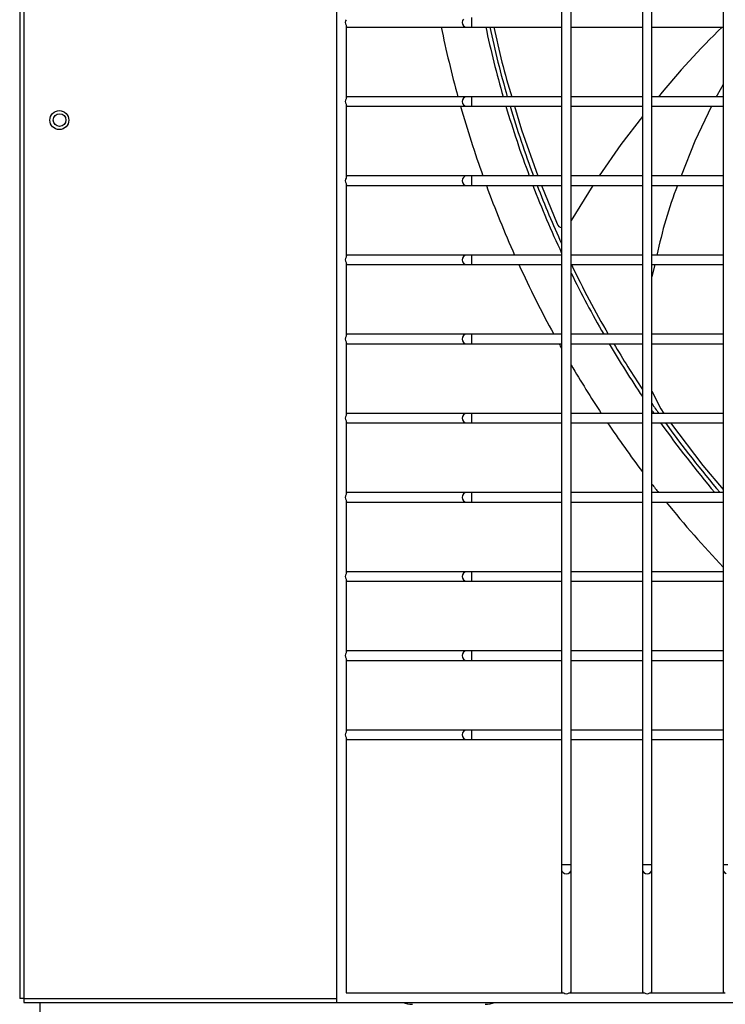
# Model space of a CAD drawing. Header units: millimetres. Extents: x 4 to 3534, y 14 to 98.
# Tile 55 of 161: x 18.205 to 18.427, y 60.01 to 60.321. Entities that reach past the tile are written whole.
import ezdxf

# ---------------------------------------------------------------- set-up
doc = ezdxf.new("R2010")
doc.units = ezdxf.units.MM
doc.header["$MEASUREMENT"] = 0
doc.layers.add('ARQ - EQUIPO CONDENSADORA', color=2, linetype='Continuous')

msp = doc.modelspace()

# ---------------------------------------------------------------- linework, layer by layer
at = {"layer": 'ARQ - EQUIPO CONDENSADORA', "color": 7, "linetype": 'Continuous'}
for p, q in [((18.20460317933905, 60.76592699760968), (18.20460317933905, 60.01192899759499)), ((18.20585317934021, 60.76592699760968), (18.20585317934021, 60.01192899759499)), ((18.30460317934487, 60.76667799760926), (18.30460317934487, 60.01067799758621)), ((18.37560317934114, 60.34517853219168), (18.37560317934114, 60.32017853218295)), ((18.37860317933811, 60.32017799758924), (18.37860317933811, 60.34517799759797)), ((18.40110317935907, 60.34517853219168), (18.40110317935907, 60.32017853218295)), ((18.40410317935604, 60.32017799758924), (18.40410317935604, 60.34517799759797)), ((18.42660317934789, 60.34517853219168), (18.42660317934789, 60.32017853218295)), ((18.34433984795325, 60.32075202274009), (18.34424408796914, 60.32017799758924)), ((18.34461254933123, 60.32123865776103), (18.34433984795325, 60.32075202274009)), ((18.34717943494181, 60.32167799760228), (18.34717943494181, 60.31867799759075)), ((18.30760317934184, 60.31932854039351), (18.30760317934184, 60.29602745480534)), ((18.30760317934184, 60.31867799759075), (18.30810317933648, 60.31867799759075)), ((18.30810317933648, 60.31867799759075), (18.34550209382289, 60.31867799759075)), ((18.34424408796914, 60.32017799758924), (18.34433984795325, 60.31960397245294)), ((18.34433984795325, 60.31960397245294), (18.34461254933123, 60.31911733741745)), ((18.34461254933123, 60.31911733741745), (18.34502067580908, 60.31879217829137)), ((18.34502067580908, 60.31879217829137), (18.34550209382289, 60.31867799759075)), ((18.34550209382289, 60.31867799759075), (18.34717943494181, 60.31867799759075)), ((18.34717943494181, 60.31867799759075), (18.37560317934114, 60.31867799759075)), ((18.37560317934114, 60.32017853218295), (18.37560317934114, 60.29517853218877)), ((18.37860317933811, 60.29517799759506), (18.37860317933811, 60.32017799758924)), ((18.37860317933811, 60.31867799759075), (18.40110317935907, 60.31867799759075)), ((18.40110317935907, 60.32017853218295), (18.40110317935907, 60.29517853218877)), ((18.40410317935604, 60.29517799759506), (18.40410317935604, 60.32017799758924)), ((18.40410317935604, 60.31867799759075), (18.42660317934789, 60.31867799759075)), ((18.42660317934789, 60.32017853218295), (18.42660317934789, 60.29517853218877)), ((18.42660317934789, 60.30061143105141), (18.42466057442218, 60.29721885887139)), ((18.30810317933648, 60.29667799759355), (18.30760317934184, 60.29667799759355)), ((18.34550209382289, 60.29667799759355), (18.30810317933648, 60.29667799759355)), ((18.34433984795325, 60.29575202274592), (18.34424408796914, 60.29517799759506)), ((18.34461254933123, 60.29623865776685), (18.34433984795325, 60.29575202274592)), ((18.34502067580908, 60.29656381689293), (18.34461254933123, 60.29623865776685)), ((18.34550209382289, 60.29667799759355), (18.34502067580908, 60.29656381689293)), ((18.34717943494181, 60.29667799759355), (18.34550209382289, 60.29667799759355)), ((18.37560317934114, 60.29667799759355), (18.34717943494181, 60.29667799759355)), ((18.34717943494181, 60.29667799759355), (18.34717943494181, 60.29367799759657)), ((18.40110317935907, 60.29667799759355), (18.37860317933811, 60.29667799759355)), ((18.42660317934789, 60.29667799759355), (18.40410317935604, 60.29667799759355)), ((18.42466057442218, 60.29721885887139), (18.42439938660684, 60.29667799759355)), ((18.30760317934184, 60.29432854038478), (18.30760317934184, 60.27102745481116)), ((18.30760317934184, 60.29367799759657), (18.30810317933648, 60.29367799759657)), ((18.30810317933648, 60.29367799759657), (18.34550209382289, 60.29367799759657)), ((18.34424408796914, 60.29517799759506), (18.34433984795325, 60.29460397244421)), ((18.34433984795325, 60.29460397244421), (18.34461254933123, 60.29411733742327)), ((18.34461254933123, 60.29411733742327), (18.34502067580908, 60.2937921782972)), ((18.34502067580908, 60.2937921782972), (18.34550209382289, 60.29367799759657)), ((18.34550209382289, 60.29367799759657), (18.34717943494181, 60.29367799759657)), ((18.34717943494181, 60.29367799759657), (18.37560317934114, 60.29367799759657)), ((18.36075207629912, 60.29367799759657), (18.36297263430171, 60.28624428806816)), ((18.37560317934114, 60.29517853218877), (18.37560317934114, 60.27017853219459)), ((18.37860317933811, 60.27017799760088), (18.37860317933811, 60.29517799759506)), ((18.37860317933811, 60.29367799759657), (18.40110317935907, 60.29367799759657)), ((18.40110317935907, 60.29517853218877), (18.40110317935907, 60.27017853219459)), ((18.40410317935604, 60.27017799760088), (18.40410317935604, 60.29517799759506)), ((18.40410317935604, 60.29367799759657), (18.42660317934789, 60.29367799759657)), ((18.42295065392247, 60.29367799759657), (18.41765223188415, 60.2827061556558)), ((18.42660317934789, 60.29517853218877), (18.42660317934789, 60.27017853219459)), ((18.40110317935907, 60.29044188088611), (18.39430616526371, 60.28157078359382)), ((18.36297263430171, 60.28624428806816), (18.36808599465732, 60.27167799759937)), ((18.39430616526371, 60.28157078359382), (18.38747591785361, 60.27167799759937)), ((18.41765223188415, 60.2827061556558), (18.41331184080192, 60.27167799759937)), ((18.30810317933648, 60.27167799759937), (18.30760317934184, 60.27167799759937)), ((18.34550209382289, 60.27167799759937), (18.30810317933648, 60.27167799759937)), ((18.34433984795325, 60.27075202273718), (18.34424408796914, 60.27017799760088)), ((18.34461254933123, 60.27123865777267), (18.34433984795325, 60.27075202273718)), ((18.34502067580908, 60.27156381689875), (18.34461254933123, 60.27123865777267)), ((18.34550209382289, 60.27167799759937), (18.34502067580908, 60.27156381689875)), ((18.34717943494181, 60.27167799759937), (18.34550209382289, 60.27167799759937)), ((18.37560317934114, 60.27167799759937), (18.34717943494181, 60.27167799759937)), ((18.34717943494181, 60.27167799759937), (18.34717943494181, 60.2686779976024)), ((18.40110317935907, 60.27167799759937), (18.37860317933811, 60.27167799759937)), ((18.42660317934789, 60.27167799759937), (18.40410317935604, 60.27167799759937)), ((18.30760317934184, 60.2693285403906), (18.30760317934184, 60.24602745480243)), ((18.30760317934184, 60.2686779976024), (18.30810317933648, 60.2686779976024)), ((18.30810317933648, 60.2686779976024), (18.34550209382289, 60.2686779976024)), ((18.34424408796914, 60.27017799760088), (18.34433984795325, 60.26960397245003)), ((18.34433984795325, 60.26960397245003), (18.34461254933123, 60.26911733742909)), ((18.34461254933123, 60.26911733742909), (18.34502067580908, 60.26879217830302)), ((18.34502067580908, 60.26879217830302), (18.34550209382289, 60.2686779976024)), ((18.34550209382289, 60.2686779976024), (18.34717943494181, 60.2686779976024)), ((18.34717943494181, 60.2686779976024), (18.37560317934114, 60.2686779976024)), ((18.3692785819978, 60.2686779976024), (18.37420881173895, 60.25651135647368)), ((18.37560317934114, 60.27017853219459), (18.37560317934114, 60.24517853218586)), ((18.37860317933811, 60.24517799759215), (18.37860317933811, 60.27017799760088)), ((18.37860317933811, 60.2686779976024), (18.40110317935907, 60.2686779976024)), ((18.38543827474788, 60.2686779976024), (18.37860317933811, 60.25764130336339)), ((18.40110317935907, 60.27017853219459), (18.40110317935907, 60.24517853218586)), ((18.40410317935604, 60.24517799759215), (18.40410317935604, 60.27017799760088)), ((18.40410317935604, 60.2686779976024), (18.42660317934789, 60.2686779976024)), ((18.42660317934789, 60.27017853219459), (18.42660317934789, 60.24517853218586)), ((18.30810317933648, 60.24667799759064), (18.30760317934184, 60.24667799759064)), ((18.34550209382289, 60.24667799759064), (18.30810317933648, 60.24667799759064)), ((18.34433984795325, 60.24575202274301), (18.34424408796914, 60.24517799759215)), ((18.34461254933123, 60.24623865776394), (18.34433984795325, 60.24575202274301)), ((18.34502067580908, 60.24656381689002), (18.34461254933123, 60.24623865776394)), ((18.34550209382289, 60.24667799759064), (18.34502067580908, 60.24656381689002)), ((18.34717943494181, 60.24667799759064), (18.34550209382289, 60.24667799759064)), ((18.37560317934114, 60.24667799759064), (18.34717943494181, 60.24667799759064)), ((18.34717943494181, 60.24667799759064), (18.34717943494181, 60.24367799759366)), ((18.40110317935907, 60.24667799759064), (18.37860317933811, 60.24667799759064)), ((18.42660317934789, 60.24667799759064), (18.40410317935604, 60.24667799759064)), ((18.30760317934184, 60.24432854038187), (18.30760317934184, 60.22102745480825)), ((18.30760317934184, 60.24367799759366), (18.30810317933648, 60.24367799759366)), ((18.30810317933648, 60.24367799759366), (18.34550209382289, 60.24367799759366)), ((18.34424408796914, 60.24517799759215), (18.34433984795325, 60.2446039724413)), ((18.34433984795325, 60.2446039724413), (18.34461254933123, 60.24411733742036)), ((18.34461254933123, 60.24411733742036), (18.34502067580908, 60.24379217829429)), ((18.34502067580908, 60.24379217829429), (18.34550209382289, 60.24367799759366)), ((18.34550209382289, 60.24367799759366), (18.34717943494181, 60.24367799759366)), ((18.34717943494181, 60.24367799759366), (18.37560317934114, 60.24367799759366)), ((18.37560317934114, 60.24517853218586), (18.37560317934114, 60.22017853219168)), ((18.37860317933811, 60.22017799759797), (18.37860317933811, 60.24517799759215)), ((18.37860317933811, 60.24367799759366), (18.40110317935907, 60.24367799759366)), ((18.40110317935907, 60.24517853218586), (18.40110317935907, 60.22017853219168)), ((18.40410317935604, 60.22017799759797), (18.40410317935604, 60.24517799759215)), ((18.40410317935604, 60.24367799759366), (18.42660317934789, 60.24367799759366)), ((18.40498687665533, 60.24367799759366), (18.40410317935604, 60.23985137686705)), ((18.42660317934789, 60.24517853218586), (18.42660317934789, 60.22017853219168)), ((18.30810317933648, 60.22167799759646), (18.30760317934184, 60.22167799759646)), ((18.34550209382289, 60.22167799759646), (18.30810317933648, 60.22167799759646)), ((18.34461254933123, 60.22123865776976), (18.34433984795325, 60.22075202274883)), ((18.34502067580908, 60.22156381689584), (18.34461254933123, 60.22123865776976)), ((18.34550209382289, 60.22167799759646), (18.34502067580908, 60.22156381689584)), ((18.34717943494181, 60.22167799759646), (18.34550209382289, 60.22167799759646)), ((18.37560317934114, 60.22167799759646), (18.34717943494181, 60.22167799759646)), ((18.34717943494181, 60.22167799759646), (18.34717943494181, 60.21867799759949)), ((18.40110317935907, 60.22167799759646), (18.37860317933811, 60.22167799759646)), ((18.42660317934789, 60.22167799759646), (18.40410317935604, 60.22167799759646)), ((18.30760317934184, 60.21932854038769), (18.30760317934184, 60.19602745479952)), ((18.30760317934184, 60.21867799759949), (18.30810317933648, 60.21867799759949)), ((18.30810317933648, 60.21867799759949), (18.34550209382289, 60.21867799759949)), ((18.34433984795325, 60.22075202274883), (18.34424408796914, 60.22017799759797)), ((18.34424408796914, 60.22017799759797), (18.34433984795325, 60.21960397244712)), ((18.34433984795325, 60.21960397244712), (18.34461254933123, 60.21911733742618)), ((18.34461254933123, 60.21911733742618), (18.34502067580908, 60.21879217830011)), ((18.34502067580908, 60.21879217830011), (18.34550209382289, 60.21867799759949)), ((18.34550209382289, 60.21867799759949), (18.34717943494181, 60.21867799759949)), ((18.34717943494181, 60.21867799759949), (18.37560317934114, 60.21867799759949)), ((18.37560317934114, 60.22017853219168), (18.37560317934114, 60.19517853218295)), ((18.37860317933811, 60.19517799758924), (18.37860317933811, 60.22017799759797)), ((18.37860317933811, 60.21867799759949), (18.40110317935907, 60.21867799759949)), ((18.40110317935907, 60.22017853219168), (18.40110317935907, 60.19517853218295)), ((18.40113809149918, 60.21867799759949), (18.40110317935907, 60.2178661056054)), ((18.40410317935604, 60.19517799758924), (18.40410317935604, 60.22017799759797)), ((18.40410317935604, 60.21867799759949), (18.42660317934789, 60.21867799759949)), ((18.42660317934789, 60.22017853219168), (18.42660317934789, 60.19517853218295)), ((18.40410317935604, 60.20367206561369), (18.40689325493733, 60.19809930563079)), ((18.30810317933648, 60.19667799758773), (18.30760317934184, 60.19667799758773)), ((18.34550209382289, 60.19667799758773), (18.30810317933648, 60.19667799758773)), ((18.34461254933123, 60.19623865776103), (18.34433984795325, 60.19575202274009)), ((18.34502067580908, 60.19656381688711), (18.34461254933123, 60.19623865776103)), ((18.34550209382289, 60.19667799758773), (18.34502067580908, 60.19656381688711)), ((18.34717943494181, 60.19667799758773), (18.34550209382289, 60.19667799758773)), ((18.37560317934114, 60.19667799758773), (18.34717943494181, 60.19667799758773)), ((18.34717943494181, 60.19667799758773), (18.34717943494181, 60.19367799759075)), ((18.40110317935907, 60.19667799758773), (18.37860317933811, 60.19667799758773)), ((18.42660317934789, 60.19667799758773), (18.40410317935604, 60.19667799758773)), ((18.40689325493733, 60.19809930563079), (18.40782959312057, 60.19667799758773)), ((18.30760317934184, 60.19432854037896), (18.30760317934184, 60.17102745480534)), ((18.30760317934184, 60.19367799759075), (18.30810317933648, 60.19367799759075)), ((18.30810317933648, 60.19367799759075), (18.34550209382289, 60.19367799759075)), ((18.34433984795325, 60.19575202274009), (18.34424408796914, 60.19517799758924)), ((18.34424408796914, 60.19517799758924), (18.34433984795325, 60.19460397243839)), ((18.34433984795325, 60.19460397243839), (18.34461254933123, 60.19411733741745)), ((18.34461254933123, 60.19411733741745), (18.34502067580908, 60.19379217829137)), ((18.34502067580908, 60.19379217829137), (18.34550209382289, 60.19367799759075)), ((18.34550209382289, 60.19367799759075), (18.34717943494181, 60.19367799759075)), ((18.34717943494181, 60.19367799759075), (18.37560317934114, 60.19367799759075)), ((18.37560317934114, 60.19517853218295), (18.37560317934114, 60.17017853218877)), ((18.37860317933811, 60.17017799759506), (18.37860317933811, 60.19517799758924)), ((18.37860317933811, 60.19367799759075), (18.40110317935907, 60.19367799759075)), ((18.40110317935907, 60.19517853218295), (18.40110317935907, 60.17017853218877)), ((18.40410317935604, 60.17017799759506), (18.40410317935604, 60.19517799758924)), ((18.40410317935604, 60.19367799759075), (18.42660317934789, 60.19367799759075)), ((18.41000690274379, 60.19367799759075), (18.42013664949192, 60.18025031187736)), ((18.42660317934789, 60.19517853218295), (18.42660317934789, 60.17017853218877)), ((18.42013664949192, 60.18025031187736), (18.42660317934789, 60.1726415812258)), ((18.30810317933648, 60.17167799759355), (18.30760317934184, 60.17167799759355)), ((18.34550209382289, 60.17167799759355), (18.30810317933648, 60.17167799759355)), ((18.34461254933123, 60.17123865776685), (18.34433984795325, 60.17075202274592)), ((18.34502067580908, 60.17156381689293), (18.34461254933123, 60.17123865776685)), ((18.34550209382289, 60.17167799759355), (18.34502067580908, 60.17156381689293)), ((18.34717943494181, 60.17167799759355), (18.34550209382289, 60.17167799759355)), ((18.37560317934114, 60.17167799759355), (18.34717943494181, 60.17167799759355)), ((18.34717943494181, 60.17167799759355), (18.34717943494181, 60.16867799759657)), ((18.40110317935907, 60.17167799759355), (18.37860317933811, 60.17167799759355)), ((18.42660317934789, 60.17167799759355), (18.40410317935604, 60.17167799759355)), ((18.30760317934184, 60.16932854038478), (18.30760317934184, 60.14602745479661)), ((18.30760317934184, 60.16867799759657), (18.30810317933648, 60.16867799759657)), ((18.30810317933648, 60.16867799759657), (18.34550209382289, 60.16867799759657)), ((18.34433984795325, 60.17075202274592), (18.34424408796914, 60.17017799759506)), ((18.34424408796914, 60.17017799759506), (18.34433984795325, 60.16960397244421)), ((18.34433984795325, 60.16960397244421), (18.34461254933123, 60.16911733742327)), ((18.34461254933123, 60.16911733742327), (18.34502067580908, 60.1687921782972)), ((18.34502067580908, 60.1687921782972), (18.34550209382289, 60.16867799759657)), ((18.34550209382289, 60.16867799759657), (18.34717943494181, 60.16867799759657)), ((18.34717943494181, 60.16867799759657), (18.37560317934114, 60.16867799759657)), ((18.37560317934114, 60.17017853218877), (18.37560317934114, 60.14517853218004)), ((18.37860317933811, 60.14517799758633), (18.37860317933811, 60.17017799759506)), ((18.37860317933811, 60.16867799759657), (18.40110317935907, 60.16867799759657)), ((18.40110317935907, 60.17017853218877), (18.40110317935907, 60.14517853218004)), ((18.40410317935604, 60.14517799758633), (18.40410317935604, 60.17017799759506)), ((18.40410317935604, 60.16867799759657), (18.42660317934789, 60.16867799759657)), ((18.42660317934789, 60.17017853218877), (18.42660317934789, 60.14517853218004)), ((18.30810317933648, 60.14667799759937), (18.30760317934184, 60.14667799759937)), ((18.34550209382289, 60.14667799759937), (18.30810317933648, 60.14667799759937)), ((18.34461254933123, 60.14623865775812), (18.34433984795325, 60.14575202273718)), ((18.34502067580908, 60.14656381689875), (18.34461254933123, 60.14623865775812)), ((18.34550209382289, 60.14667799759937), (18.34502067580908, 60.14656381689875)), ((18.34717943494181, 60.14667799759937), (18.34550209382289, 60.14667799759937)), ((18.37560317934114, 60.14667799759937), (18.34717943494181, 60.14667799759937)), ((18.34717943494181, 60.14667799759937), (18.34717943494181, 60.14367799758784)), ((18.40110317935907, 60.14667799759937), (18.37860317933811, 60.14667799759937)), ((18.42660317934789, 60.14667799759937), (18.40410317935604, 60.14667799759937)), ((18.30760317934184, 60.1443285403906), (18.30760317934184, 60.12102745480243)), ((18.30760317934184, 60.14367799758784), (18.30810317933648, 60.14367799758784)), ((18.30810317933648, 60.14367799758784), (18.34550209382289, 60.14367799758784)), ((18.34433984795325, 60.14575202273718), (18.34424408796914, 60.14517799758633)), ((18.34424408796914, 60.14517799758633), (18.34433984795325, 60.14460397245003)), ((18.34433984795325, 60.14460397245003), (18.34461254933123, 60.14411733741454)), ((18.34461254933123, 60.14411733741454), (18.34502067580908, 60.14379217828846)), ((18.34502067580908, 60.14379217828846), (18.34550209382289, 60.14367799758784)), ((18.34550209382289, 60.14367799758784), (18.34717943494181, 60.14367799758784)), ((18.34717943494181, 60.14367799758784), (18.37560317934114, 60.14367799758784)), ((18.37560317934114, 60.14517853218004), (18.37560317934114, 60.12017853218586)), ((18.37860317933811, 60.12017799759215), (18.37860317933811, 60.14517799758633)), ((18.37860317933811, 60.14367799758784), (18.40110317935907, 60.14367799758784)), ((18.40110317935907, 60.14517853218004), (18.40110317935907, 60.12017853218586)), ((18.40410317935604, 60.12017799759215), (18.40410317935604, 60.14517799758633)), ((18.40410317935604, 60.14367799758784), (18.42660317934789, 60.14367799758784)), ((18.42660317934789, 60.14517853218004), (18.42660317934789, 60.12017853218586)), ((18.30810317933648, 60.12167799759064), (18.30760317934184, 60.12167799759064)), ((18.34550209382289, 60.12167799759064), (18.30810317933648, 60.12167799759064)), ((18.34502067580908, 60.12156381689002), (18.34461254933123, 60.12123865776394)), ((18.34550209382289, 60.12167799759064), (18.34502067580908, 60.12156381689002)), ((18.34717943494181, 60.12167799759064), (18.34550209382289, 60.12167799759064)), ((18.37560317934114, 60.12167799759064), (18.34717943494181, 60.12167799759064)), ((18.34717943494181, 60.12167799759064), (18.34717943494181, 60.11867799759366)), ((18.40110317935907, 60.12167799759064), (18.37860317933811, 60.12167799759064)), ((18.42660317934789, 60.12167799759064), (18.40410317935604, 60.12167799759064)), ((18.30760317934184, 60.11932854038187), (18.30760317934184, 60.0960274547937)), ((18.30760317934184, 60.11867799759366), (18.30810317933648, 60.11867799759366)), ((18.30810317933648, 60.11867799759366), (18.34550209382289, 60.11867799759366)), ((18.34433984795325, 60.12075202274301), (18.34424408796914, 60.12017799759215)), ((18.34424408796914, 60.12017799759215), (18.34433984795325, 60.1196039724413)), ((18.34461254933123, 60.12123865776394), (18.34433984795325, 60.12075202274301)), ((18.34433984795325, 60.1196039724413), (18.34461254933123, 60.11911733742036)), ((18.34461254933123, 60.11911733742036), (18.34502067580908, 60.11879217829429)), ((18.34502067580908, 60.11879217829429), (18.34550209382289, 60.11867799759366)), ((18.34550209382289, 60.11867799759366), (18.34717943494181, 60.11867799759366)), ((18.34717943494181, 60.11867799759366), (18.37560317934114, 60.11867799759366)), ((18.37560317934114, 60.12017853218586), (18.37560317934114, 60.09517853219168)), ((18.37860317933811, 60.09517799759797), (18.37860317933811, 60.12017799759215)), ((18.37860317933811, 60.11867799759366), (18.40110317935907, 60.11867799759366)), ((18.40110317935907, 60.12017853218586), (18.40110317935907, 60.09517853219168)), ((18.40410317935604, 60.09517799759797), (18.40410317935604, 60.12017799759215)), ((18.40410317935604, 60.11867799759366), (18.42660317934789, 60.11867799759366)), ((18.42660317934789, 60.12017853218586), (18.42660317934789, 60.09517853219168)), ((18.30810317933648, 60.09667799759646), (18.30760317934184, 60.09667799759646)), ((18.34550209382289, 60.09667799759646), (18.30810317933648, 60.09667799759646)), ((18.34502067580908, 60.09656381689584), (18.34461254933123, 60.09623865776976)), ((18.34550209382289, 60.09667799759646), (18.34502067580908, 60.09656381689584)), ((18.34717943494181, 60.09667799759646), (18.34550209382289, 60.09667799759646)), ((18.37560317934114, 60.09667799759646), (18.34717943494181, 60.09667799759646)), ((18.34717943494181, 60.09667799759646), (18.34717943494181, 60.09367799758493)), ((18.40110317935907, 60.09667799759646), (18.37860317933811, 60.09667799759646)), ((18.42660317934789, 60.09667799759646), (18.40410317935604, 60.09667799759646)), ((18.30760317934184, 60.09432854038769), (18.30760317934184, 60.01367799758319)), ((18.30760317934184, 60.09367799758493), (18.30810317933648, 60.09367799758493)), ((18.30810317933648, 60.09367799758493), (18.34550209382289, 60.09367799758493)), ((18.34433984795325, 60.09575202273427), (18.34424408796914, 60.09517799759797)), ((18.34424408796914, 60.09517799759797), (18.34433984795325, 60.09460397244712)), ((18.34461254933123, 60.09623865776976), (18.34433984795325, 60.09575202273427)), ((18.34433984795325, 60.09460397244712), (18.34461254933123, 60.09411733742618)), ((18.34461254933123, 60.09411733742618), (18.34502067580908, 60.09379217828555)), ((18.34502067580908, 60.09379217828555), (18.34550209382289, 60.09367799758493)), ((18.34550209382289, 60.09367799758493), (18.34717943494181, 60.09367799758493)), ((18.34717943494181, 60.09367799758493), (18.37560317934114, 60.09367799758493)), ((18.37560317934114, 60.09517853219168), (18.37560317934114, 60.05422836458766)), ((18.37860317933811, 60.05422836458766), (18.37860317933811, 60.09517799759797)), ((18.37860317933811, 60.09367799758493), (18.40110317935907, 60.09367799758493)), ((18.40110317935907, 60.09517853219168), (18.40110317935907, 60.05422836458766)), ((18.40410317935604, 60.05422836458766), (18.40410317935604, 60.09517799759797)), ((18.40410317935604, 60.09367799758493), (18.42660317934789, 60.09367799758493)), ((18.42660317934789, 60.09517853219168), (18.42660317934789, 60.05422836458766)), ((18.37560317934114, 60.05422836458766), (18.37560317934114, 60.05255102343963)), ((18.37560317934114, 60.05422836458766), (18.37710317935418, 60.05422836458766)), ((18.37710317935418, 60.05422836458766), (18.37860317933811, 60.05422836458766)), ((18.37860317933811, 60.05255102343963), (18.37860317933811, 60.05422836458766)), ((18.40110317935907, 60.05422836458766), (18.40110317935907, 60.05255102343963)), ((18.40110317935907, 60.05422836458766), (18.402603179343, 60.05422836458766)), ((18.402603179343, 60.05422836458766), (18.40410317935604, 60.05422836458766)), ((18.40410317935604, 60.05255102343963), (18.40410317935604, 60.05422836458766)), ((18.42660317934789, 60.05422836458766), (18.42660317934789, 60.05255102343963)), ((18.42660317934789, 60.05422836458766), (18.42810317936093, 60.05422836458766)), ((18.37560317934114, 60.05255102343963), (18.37560317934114, 60.01417799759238)), ((18.37560317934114, 60.05255102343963), (18.37571736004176, 60.05206960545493)), ((18.37571736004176, 60.05206960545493), (18.37604251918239, 60.05166147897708)), ((18.37604251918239, 60.05166147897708), (18.37652915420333, 60.05138877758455)), ((18.37652915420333, 60.05138877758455), (18.37710317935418, 60.05129301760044)), ((18.37710317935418, 60.05129301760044), (18.37767720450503, 60.05138877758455)), ((18.37767720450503, 60.05138877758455), (18.37816383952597, 60.05166147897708)), ((18.37816383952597, 60.05166147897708), (18.37848899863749, 60.05206960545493)), ((18.37848899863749, 60.05206960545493), (18.37860317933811, 60.05255102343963)), ((18.37860317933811, 60.01417799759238), (18.37860317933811, 60.05255102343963)), ((18.40110317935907, 60.05255102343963), (18.40110317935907, 60.01417799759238)), ((18.40110317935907, 60.05255102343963), (18.40121736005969, 60.05206960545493)), ((18.40121736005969, 60.05206960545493), (18.40154251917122, 60.05166147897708)), ((18.40154251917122, 60.05166147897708), (18.40202915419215, 60.05138877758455)), ((18.40202915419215, 60.05138877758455), (18.402603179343, 60.05129301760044)), ((18.402603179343, 60.05129301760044), (18.40317720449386, 60.05138877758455)), ((18.40317720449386, 60.05138877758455), (18.40366383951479, 60.05166147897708)), ((18.40366383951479, 60.05166147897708), (18.40398899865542, 60.05206960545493)), ((18.40398899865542, 60.05206960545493), (18.40410317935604, 60.05255102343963)), ((18.40410317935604, 60.01417799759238), (18.40410317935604, 60.05255102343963)), ((18.42660317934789, 60.05255102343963), (18.42660317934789, 60.01417799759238)), ((18.42660317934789, 60.05255102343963), (18.42671736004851, 60.05206960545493)), ((18.42671736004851, 60.05206960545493), (18.42704251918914, 60.05166147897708)), ((18.42704251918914, 60.05166147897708), (18.42752915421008, 60.05138877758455)), ((18.30760317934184, 60.01367799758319), (18.37625372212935, 60.01367799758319)), ((18.37560317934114, 60.01417799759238), (18.37560317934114, 60.01367799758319)), ((18.37795263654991, 60.01367799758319), (18.40175372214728, 60.01367799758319)), ((18.37860317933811, 60.01367799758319), (18.37860317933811, 60.01417799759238)), ((18.40110317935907, 60.01417799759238), (18.40110317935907, 60.01367799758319)), ((18.40345263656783, 60.01367799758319), (18.4272537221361, 60.01367799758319)), ((18.40410317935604, 60.01367799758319), (18.40410317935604, 60.01417799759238)), ((18.42660317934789, 60.01417799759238), (18.42660317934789, 60.01367799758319)), ((18.20585317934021, 60.01192899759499), (18.20460317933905, 60.01192899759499)), ((18.20585317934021, 60.01192899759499), (18.20585317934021, 60.01067799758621)), ((18.20585317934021, 60.01192899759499), (18.30460317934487, 60.01192899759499)), ((18.20585317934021, 60.01067799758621), (18.30460317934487, 60.01067799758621)), ((18.21100417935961, 60.01067799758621), (18.21100417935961, 59.99901599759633)), ((18.30460317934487, 60.01067799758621), (19.06060317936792, 60.01067799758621))]:
    msp.add_line(p, q, dxfattribs=at)
for centre, radius in [((18.2171041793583, 60.28931699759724), 0.003000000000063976), ((18.21720517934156, 60.2893179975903), 0.002000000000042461)]:
    msp.add_circle(centre, radius, dxfattribs=at)
for centre, radius, start, end in [((18.30859338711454, 60.32017799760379), 0.001304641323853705, 139.37510796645, 220.62489203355), ((18.30814758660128, 60.31930187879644), 0.0006254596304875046, 209.4935039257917, 265.9286076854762), ((18.68160417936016, 60.38967699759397), 0.3512500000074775, 191.6616828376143, 195.3530392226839), ((18.68160417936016, 60.38967699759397), 0.3375000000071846, 192.1438841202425, 195.9949477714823), ((18.68160417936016, 60.38967699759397), 0.3362500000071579, 192.1897210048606, 196.0560122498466), ((18.56541892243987, 60.36067329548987), 0.2152940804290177, 191.2482380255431, 197.292264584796), ((18.60623947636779, 60.13410204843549), 0.257814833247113, 134.2809854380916, 140.9061936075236), ((18.30859338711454, 60.29517799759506), 0.001304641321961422, 139.3751079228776, 220.6248920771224), ((18.30814758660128, 60.29605411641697), 0.0006254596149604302, 94.07139136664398, 150.5064964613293), ((18.30814758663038, 60.29430187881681), 0.0006254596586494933, 209.4935056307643, 265.9286064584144), ((18.68160417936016, 60.38967699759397), 0.3512500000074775, 195.8611335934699, 199.6297219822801), ((18.68160417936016, 60.38967699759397), 0.3375000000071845, 196.5254661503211, 200.4644820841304), ((18.68160417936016, 60.38967699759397), 0.3362500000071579, 196.5886716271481, 200.543987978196), ((18.30859338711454, 60.27017799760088), 0.001304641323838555, 139.3751079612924, 220.6248920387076), ((18.30814758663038, 60.27105411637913), 0.0006254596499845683, 94.07139288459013, 150.5064943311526), ((18.30814758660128, 60.26930187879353), 0.0006254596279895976, 209.4935043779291, 265.9286080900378), ((18.68160417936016, 60.38967699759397), 0.3512500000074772, 200.1501257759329, 204.0237063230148), ((18.68160417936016, 60.38967699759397), 0.3375000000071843, 201.0090591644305, 204.9508986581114), ((18.68160417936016, 60.38967699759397), 0.3362500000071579, 201.0908815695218, 204.4890996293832), ((18.54868239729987, 60.21668876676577), 0.1461134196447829, 159.1566463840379, 168.1560855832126), ((18.37597316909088, 60.25724200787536), 0.001909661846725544, 202.4953061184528, 258.8285096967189), ((18.30859338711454, 60.24517799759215), 0.001304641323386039, 139.37510796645, 220.62489203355), ((18.30814758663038, 60.2460541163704), 0.0006254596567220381, 94.07139309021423, 150.5064937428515), ((18.30814758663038, 60.24430187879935), 0.0006254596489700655, 209.4935055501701, 265.9286071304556), ((18.68160417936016, 60.38967699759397), 0.3512500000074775, 204.5606042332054, 208.5737113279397), ((18.68160417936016, 60.38967699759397), 0.3362500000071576, 205.7342576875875, 209.9752117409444), ((18.68160417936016, 60.38967699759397), 0.3375000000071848, 206.1321283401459, 209.8528918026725), ((18.30859338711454, 60.22017799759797), 0.001304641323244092, 139.3751079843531, 220.6248920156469), ((18.30814758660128, 60.22105411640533), 0.0006254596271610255, 94.07139203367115, 150.506496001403), ((18.30814758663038, 60.21930187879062), 0.0006254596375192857, 209.4935041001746, 265.9286072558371), ((18.68160417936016, 60.38967699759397), 0.3512500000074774, 209.1324317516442, 209.4042699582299), ((18.68160417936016, 60.38967699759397), 0.3375000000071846, 210.4418551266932, 213.7866490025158), ((18.68160417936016, 60.38967699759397), 0.336250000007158, 210.5671086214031, 213.4669853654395), ((18.68160417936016, 60.38967699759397), 0.3512500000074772, 210.3861123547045, 213.3302039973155), ((18.68160417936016, 60.38967699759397), 0.3362500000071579, 214.3829296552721, 215.027862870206), ((18.30859338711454, 60.19517799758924), 0.001304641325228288, 139.3751080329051, 220.6248919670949), ((18.30814758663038, 60.19605411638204), 0.0006254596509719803, 94.07139306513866, 150.5064945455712), ((18.68160417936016, 60.38967699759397), 0.3375000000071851, 214.691832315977, 214.8792552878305), ((18.30814758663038, 60.19430187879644), 0.000625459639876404, 209.4935043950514, 265.9286072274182), ((18.68160417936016, 60.38967699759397), 0.351250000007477, 213.917891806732, 217.0053454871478), ((18.68160417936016, 60.38967699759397), 0.3375000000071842, 215.5024507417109, 220.2349113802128), ((18.68160417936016, 60.38967699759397), 0.3362500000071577, 215.6545368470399, 220.4153698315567), ((18.68160417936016, 60.38967699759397), 0.3512500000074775, 217.81089662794, 218.3627193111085), ((18.30814758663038, 60.17105411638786), 0.0006254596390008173, 94.0713923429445, 150.5064948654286), ((18.30859338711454, 60.17017799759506), 0.00130464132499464, 139.375108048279, 220.6248919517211), ((18.30814758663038, 60.16930187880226), 0.0006254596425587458, 209.4935047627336, 265.9286072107), ((18.68160417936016, 60.38967699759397), 0.3512500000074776, 218.98955061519, 223.449442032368), ((18.30814758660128, 60.14605411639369), 0.0006254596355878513, 94.07139230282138, 150.506495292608), ((18.30859338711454, 60.14517799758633), 0.001304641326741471, 139.3751081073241, 220.6248918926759), ((18.30814758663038, 60.14430187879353), 0.0006254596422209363, 209.4935051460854, 265.9286074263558), ((18.30814758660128, 60.12105411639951), 0.0006254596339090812, 94.07139233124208, 150.506495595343), ((18.30859338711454, 60.12017799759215), 0.00130464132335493, 139.3751079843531, 220.6248920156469), ((18.30814758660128, 60.1193018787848), 0.0006254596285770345, 209.4935036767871, 265.9286077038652), ((18.30814758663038, 60.09605411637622), 0.0006254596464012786, 94.07139257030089, 150.50649422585), ((18.30859338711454, 60.09517799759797), 0.001304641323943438, 139.3751079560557, 220.6248920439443), ((18.30814758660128, 60.09430187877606), 0.0006254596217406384, 209.493504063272, 265.9286083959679), ((18.37622706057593, 60.01422240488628), 0.0006254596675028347, 184.0713991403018, 240.5064947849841), ((18.37710317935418, 60.01466820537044), 0.001304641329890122, 229.3751081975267, 310.6248916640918), ((18.37797929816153, 60.01422240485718), 0.0006254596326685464, 299.4935039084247, 355.9286075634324), ((18.40172706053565, 60.01422240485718), 0.0006254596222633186, 184.071397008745, 240.5064970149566), ((18.402603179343, 60.01466820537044), 0.001304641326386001, 229.3751081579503, 310.6248918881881), ((18.40347929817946, 60.01422240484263), 0.0006254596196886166, 299.4935032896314, 355.9286084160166), ((18.42722706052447, 60.01422240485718), 0.0006254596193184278, 184.0713963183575, 240.5064971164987), ((18.32850417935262, 60.01756599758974), 0.007500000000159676, 246.6932824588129, 270), ((18.35150417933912, 60.01756599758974), 0.007500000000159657, 270, 293.3067175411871)]:
    msp.add_arc(centre, radius, start, end, dxfattribs=at)

doc.saveas('drawing.dxf')
